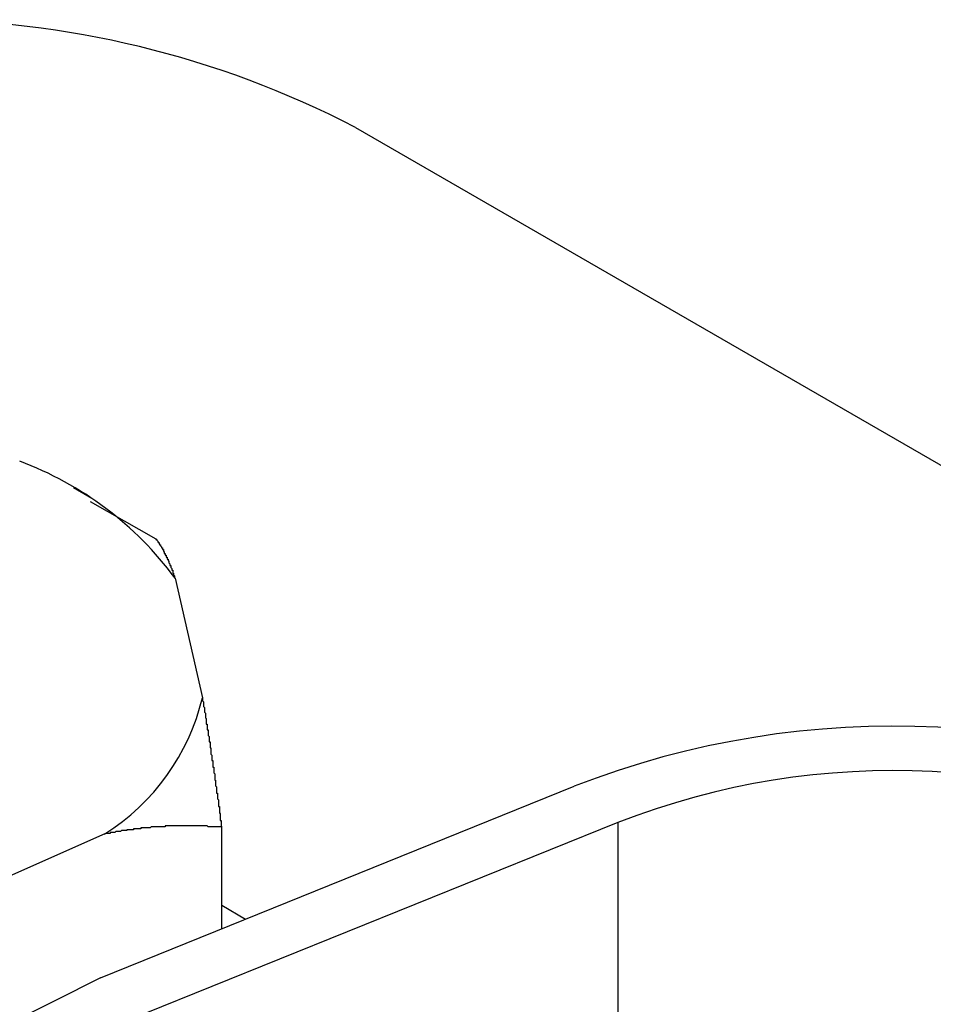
# Model space of a CAD drawing. Extents: x 9.3 to 31.1, y 5.1 to 19.6.
# Tile 126 of 132: x 29.1546 to 29.2525, y 19.4642 to 19.5697. Entities that reach past the tile are written whole.
import ezdxf

# ---------------------------------------------------------------- set-up
doc = ezdxf.new("R2010")
doc.units = 0
doc.layers.get('0').update_dxf_attribs({"linetype": 'CONTINUOUS'})

msp = doc.modelspace()

# ---------------------------------------------------------------- linework, layer by layer
at = {"color": 7, "linetype": 'CONTINUOUS'}
for p, q in [((29.1905686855, 19.5581410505), (29.7751845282, 19.2206495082)), ((29.1623495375, 19.5183900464), (29.1603692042, 19.5195336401)), ((29.1621656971, 19.5180676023), (29.1691824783, 19.5140702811)), ((29.1712476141, 19.5098644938), (29.1741849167, 19.4970238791)), ((29.1632538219, 19.4670434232), (29.2139929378, 19.4875532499)), ((29.2186962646, 19.4836755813), (29.1679571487, 19.4631657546)), ((29.1762500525, 19.4722967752), (29.1762500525, 19.4831739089)), ((29.2186962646, 19.4836755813), (29.2186962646, 19.3981927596)), ((29.1637393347, 19.4824496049), (29.1459449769, 19.4745608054)), ((29.1762500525, 19.4748021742), (29.1788026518, 19.47332859))]:
    msp.add_line(p, q, dxfattribs=at)
at = {"color": 7, "linetype": 'CONTINUOUS', "flags": 128}
msp.add_lwpolyline([(29.1632538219, 19.4670434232), (29.1533990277, 19.4620542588), (29.1456483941, 19.4559520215), (29.140369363, 19.4490260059), (29.1378122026, 19.4416045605), (29.1380981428, 19.43403952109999), (29.1412136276, 19.426689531), (29.1470109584, 19.4199030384), (29.1552152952, 19.4140017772)], dxfattribs=at)
at = {"color": 7}
for points in [[(29.1692, 19.5141, 0), (29.1692, 19.5141, 0), (29.1692, 19.514, 0), (29.1692, 19.514, 0), (29.1692, 19.514, 0), (29.1692, 19.514, 0), (29.1692, 19.514, 0), (29.1692, 19.514, 0), (29.1693, 19.514, 0), (29.1693, 19.514, 0), (29.1693, 19.5139, 0), (29.1693, 19.5139, 0), (29.1693, 19.5139, 0), (29.1693, 19.5139, 0), (29.1693, 19.5139, 0), (29.1693, 19.5139, 0), (29.1693, 19.5139, 0), (29.1693, 19.5139, 0), (29.1693, 19.5139, 0), (29.1694, 19.5138, 0), (29.1694, 19.5138, 0), (29.1694, 19.5138, 0), (29.1694, 19.5138, 0), (29.1694, 19.5138, 0), (29.1694, 19.5138, 0), (29.1694, 19.5138, 0), (29.1694, 19.5138, 0), (29.1694, 19.5137, 0), (29.1694, 19.5137, 0), (29.1694, 19.5137, 0), (29.1695, 19.5137, 0), (29.1695, 19.5137, 0), (29.1695, 19.5137, 0), (29.1695, 19.5137, 0), (29.1695, 19.5137, 0), (29.1695, 19.5136, 0), (29.1695, 19.5136, 0), (29.1695, 19.5136, 0), (29.1695, 19.5136, 0), (29.1695, 19.5136, 0), (29.1695, 19.5136, 0), (29.1695, 19.5136, 0), (29.1696, 19.5135, 0), (29.1696, 19.5135, 0), (29.1696, 19.5135, 0), (29.1696, 19.5135, 0), (29.1696, 19.5135, 0), (29.1696, 19.5135, 0), (29.1696, 19.5135, 0), (29.1696, 19.5135, 0), (29.1696, 19.5134, 0), (29.1696, 19.5134, 0), (29.1696, 19.5134, 0), (29.1697, 19.5134, 0), (29.1697, 19.5134, 0), (29.1697, 19.5134, 0), (29.1697, 19.5134, 0), (29.1697, 19.5133, 0), (29.1697, 19.5133, 0), (29.1697, 19.5133, 0), (29.1697, 19.5133, 0), (29.1697, 19.5133, 0), (29.1697, 19.5133, 0), (29.1697, 19.5133, 0), (29.1698, 19.5132, 0), (29.1698, 19.5132, 0), (29.1698, 19.5132, 0), (29.1698, 19.5132, 0), (29.1698, 19.5132, 0), (29.1698, 19.5132, 0), (29.1698, 19.5131, 0), (29.1698, 19.5131, 0), (29.1698, 19.5131, 0), (29.1698, 19.5131, 0), (29.1698, 19.5131, 0), (29.1699, 19.5131, 0), (29.1699, 19.5131, 0), (29.1699, 19.513, 0), (29.1699, 19.513, 0), (29.1699, 19.513, 0), (29.1699, 19.513, 0), (29.1699, 19.513, 0), (29.1699, 19.513, 0), (29.1699, 19.5129, 0), (29.1699, 19.5129, 0), (29.1699, 19.5129, 0), (29.17, 19.5129, 0), (29.17, 19.5129, 0), (29.17, 19.5129, 0), (29.17, 19.5128, 0), (29.17, 19.5128, 0), (29.17, 19.5128, 0), (29.17, 19.5128, 0), (29.17, 19.5128, 0), (29.17, 19.5128, 0), (29.17, 19.5127, 0), (29.17, 19.5127, 0), (29.1701, 19.5127, 0), (29.1701, 19.5127, 0), (29.1701, 19.5127, 0), (29.1701, 19.5126, 0), (29.1701, 19.5126, 0), (29.1701, 19.5126, 0), (29.1701, 19.5126, 0), (29.1701, 19.5126, 0), (29.1701, 19.5126, 0), (29.1701, 19.5125, 0), (29.1702, 19.5125, 0), (29.1702, 19.5125, 0), (29.1702, 19.5125, 0), (29.1702, 19.5125, 0), (29.1702, 19.5124, 0), (29.1702, 19.5124, 0), (29.1702, 19.5124, 0), (29.1702, 19.5124, 0), (29.1702, 19.5124, 0), (29.1702, 19.5124, 0), (29.1702, 19.5123, 0), (29.1703, 19.5123, 0), (29.1703, 19.5123, 0), (29.1703, 19.5123, 0), (29.1703, 19.5123, 0), (29.1703, 19.5122, 0), (29.1703, 19.5122, 0), (29.1703, 19.5122, 0), (29.1703, 19.5122, 0), (29.1703, 19.5122, 0), (29.1703, 19.5121, 0), (29.1703, 19.5121, 0), (29.1704, 19.5121, 0), (29.1704, 19.5121, 0), (29.1704, 19.5121, 0), (29.1704, 19.512, 0), (29.1704, 19.512, 0), (29.1704, 19.512, 0), (29.1704, 19.512, 0), (29.1704, 19.512, 0), (29.1704, 19.5119, 0), (29.1704, 19.5119, 0), (29.1704, 19.5119, 0), (29.1705, 19.5119, 0), (29.1705, 19.5119, 0), (29.1705, 19.5118, 0), (29.1705, 19.5118, 0), (29.1705, 19.5118, 0), (29.1705, 19.5118, 0), (29.1705, 19.5118, 0), (29.1705, 19.5117, 0), (29.1705, 19.5117, 0), (29.1705, 19.5117, 0), (29.1706, 19.5117, 0), (29.1706, 19.5117, 0), (29.1706, 19.5116, 0), (29.1706, 19.5116, 0), (29.1706, 19.5116, 0), (29.1706, 19.5116, 0), (29.1706, 19.5115, 0), (29.1706, 19.5115, 0), (29.1706, 19.5115, 0), (29.1706, 19.5115, 0), (29.1706, 19.5115, 0), (29.1707, 19.5114, 0), (29.1707, 19.5114, 0), (29.1707, 19.5114, 0), (29.1707, 19.5114, 0), (29.1707, 19.5113, 0), (29.1707, 19.5113, 0), (29.1707, 19.5113, 0), (29.1707, 19.5113, 0), (29.1707, 19.5112, 0), (29.1707, 19.5112, 0), (29.1708, 19.5112, 0), (29.1708, 19.5112, 0), (29.1708, 19.5112, 0), (29.1708, 19.5111, 0), (29.1708, 19.5111, 0), (29.1708, 19.5111, 0), (29.1708, 19.5111, 0), (29.1708, 19.511, 0), (29.1708, 19.511, 0), (29.1708, 19.511, 0), (29.1708, 19.511, 0), (29.1709, 19.5109, 0), (29.1709, 19.5109, 0), (29.1709, 19.5109, 0), (29.1709, 19.5109, 0), (29.1709, 19.5108, 0), (29.1709, 19.5108, 0), (29.1709, 19.5108, 0), (29.1709, 19.5108, 0), (29.1709, 19.5107, 0), (29.1709, 19.5107, 0), (29.171, 19.5107, 0), (29.171, 19.5107, 0), (29.171, 19.5106, 0), (29.171, 19.5106, 0), (29.171, 19.5106, 0), (29.171, 19.5106, 0), (29.171, 19.5105, 0), (29.171, 19.5105, 0), (29.171, 19.5105, 0), (29.171, 19.5104, 0), (29.171, 19.5104, 0), (29.1711, 19.5104, 0), (29.1711, 19.5104, 0), (29.1711, 19.5103, 0), (29.1711, 19.5103, 0), (29.1711, 19.5103, 0), (29.1711, 19.5103, 0), (29.1711, 19.5102, 0), (29.1711, 19.5102, 0), (29.1711, 19.5102, 0), (29.1711, 19.5102, 0), (29.1712, 19.5101, 0), (29.1712, 19.5101, 0), (29.1712, 19.5101, 0), (29.1712, 19.5101, 0), (29.1712, 19.51, 0), (29.1712, 19.51, 0), (29.1712, 19.51, 0), (29.1712, 19.5099, 0), (29.1712, 19.5099, 0), (29.1712, 19.5099, 0), (29.1712, 19.5099, 0)], [(29.1742, 19.497, 0), (29.1742, 19.497, 0), (29.1742, 19.4969, 0), (29.1742, 19.4969, 0), (29.1742, 19.4968, 0), (29.1742, 19.4968, 0), (29.1742, 19.4967, 0), (29.1742, 19.4967, 0), (29.1743, 19.4966, 0), (29.1743, 19.4966, 0), (29.1743, 19.4965, 0), (29.1743, 19.4965, 0), (29.1743, 19.4964, 0), (29.1743, 19.4964, 0), (29.1743, 19.4963, 0), (29.1743, 19.4963, 0), (29.1743, 19.4962, 0), (29.1743, 19.4962, 0), (29.1743, 19.4961, 0), (29.1743, 19.4961, 0), (29.1744, 19.496, 0), (29.1744, 19.496, 0), (29.1744, 19.4959, 0), (29.1744, 19.4959, 0), (29.1744, 19.4958, 0), (29.1744, 19.4958, 0), (29.1744, 19.4957, 0), (29.1744, 19.4957, 0), (29.1744, 19.4956, 0), (29.1744, 19.4956, 0), (29.1744, 19.4955, 0), (29.1744, 19.4955, 0), (29.1745, 19.4954, 0), (29.1745, 19.4954, 0), (29.1745, 19.4953, 0), (29.1745, 19.4953, 0), (29.1745, 19.4952, 0), (29.1745, 19.4952, 0), (29.1745, 19.4951, 0), (29.1745, 19.4951, 0), (29.1745, 19.495, 0), (29.1745, 19.495, 0), (29.1745, 19.4949, 0), (29.1745, 19.4949, 0), (29.1746, 19.4948, 0), (29.1746, 19.4948, 0), (29.1746, 19.4947, 0), (29.1746, 19.4947, 0), (29.1746, 19.4946, 0), (29.1746, 19.4946, 0), (29.1746, 19.4945, 0), (29.1746, 19.4945, 0), (29.1746, 19.4944, 0), (29.1746, 19.4943, 0), (29.1746, 19.4943, 0), (29.1746, 19.4942, 0), (29.1747, 19.4942, 0), (29.1747, 19.4941, 0), (29.1747, 19.4941, 0), (29.1747, 19.494, 0), (29.1747, 19.494, 0), (29.1747, 19.4939, 0), (29.1747, 19.4939, 0), (29.1747, 19.4938, 0), (29.1747, 19.4938, 0), (29.1747, 19.4937, 0), (29.1747, 19.4937, 0), (29.1747, 19.4936, 0), (29.1748, 19.4936, 0), (29.1748, 19.4935, 0), (29.1748, 19.4935, 0), (29.1748, 19.4934, 0), (29.1748, 19.4934, 0), (29.1748, 19.4933, 0), (29.1748, 19.4933, 0), (29.1748, 19.4932, 0), (29.1748, 19.4931, 0), (29.1748, 19.4931, 0), (29.1748, 19.493, 0), (29.1748, 19.493, 0), (29.1749, 19.4929, 0), (29.1749, 19.4929, 0), (29.1749, 19.4928, 0), (29.1749, 19.4928, 0), (29.1749, 19.4927, 0), (29.1749, 19.4927, 0), (29.1749, 19.4926, 0), (29.1749, 19.4926, 0), (29.1749, 19.4925, 0), (29.1749, 19.4925, 0), (29.1749, 19.4924, 0), (29.1749, 19.4923, 0), (29.175, 19.4923, 0), (29.175, 19.4922, 0), (29.175, 19.4922, 0), (29.175, 19.4921, 0), (29.175, 19.4921, 0), (29.175, 19.492, 0), (29.175, 19.492, 0), (29.175, 19.4919, 0), (29.175, 19.4919, 0), (29.175, 19.4918, 0), (29.175, 19.4918, 0), (29.175, 19.4917, 0), (29.175, 19.4917, 0), (29.1751, 19.4916, 0), (29.1751, 19.4915, 0), (29.1751, 19.4915, 0), (29.1751, 19.4914, 0), (29.1751, 19.4914, 0), (29.1751, 19.4913, 0), (29.1751, 19.4913, 0), (29.1751, 19.4912, 0), (29.1751, 19.4912, 0), (29.1751, 19.4911, 0), (29.1751, 19.4911, 0), (29.1751, 19.491, 0), (29.1752, 19.4909, 0), (29.1752, 19.4909, 0), (29.1752, 19.4908, 0), (29.1752, 19.4908, 0), (29.1752, 19.4907, 0), (29.1752, 19.4907, 0), (29.1752, 19.4906, 0), (29.1752, 19.4906, 0), (29.1752, 19.4905, 0), (29.1752, 19.4905, 0), (29.1752, 19.4904, 0), (29.1752, 19.4903, 0), (29.1753, 19.4903, 0), (29.1753, 19.4902, 0), (29.1753, 19.4902, 0), (29.1753, 19.4901, 0), (29.1753, 19.4901, 0), (29.1753, 19.49, 0), (29.1753, 19.49, 0), (29.1753, 19.4899, 0), (29.1753, 19.4899, 0), (29.1753, 19.4898, 0), (29.1753, 19.4897, 0), (29.1753, 19.4897, 0), (29.1753, 19.4896, 0), (29.1754, 19.4896, 0), (29.1754, 19.4895, 0), (29.1754, 19.4895, 0), (29.1754, 19.4894, 0), (29.1754, 19.4894, 0), (29.1754, 19.4893, 0), (29.1754, 19.4892, 0), (29.1754, 19.4892, 0), (29.1754, 19.4891, 0), (29.1754, 19.4891, 0), (29.1754, 19.489, 0), (29.1754, 19.489, 0), (29.1755, 19.4889, 0), (29.1755, 19.4889, 0), (29.1755, 19.4888, 0), (29.1755, 19.4888, 0), (29.1755, 19.4887, 0), (29.1755, 19.4886, 0), (29.1755, 19.4886, 0), (29.1755, 19.4885, 0), (29.1755, 19.4885, 0), (29.1755, 19.4884, 0), (29.1755, 19.4884, 0), (29.1755, 19.4883, 0), (29.1755, 19.4882, 0), (29.1756, 19.4882, 0), (29.1756, 19.4881, 0), (29.1756, 19.4881, 0), (29.1756, 19.488, 0), (29.1756, 19.488, 0), (29.1756, 19.4879, 0), (29.1756, 19.4879, 0), (29.1756, 19.4878, 0), (29.1756, 19.4877, 0), (29.1756, 19.4877, 0), (29.1756, 19.4876, 0), (29.1756, 19.4876, 0), (29.1757, 19.4875, 0), (29.1757, 19.4875, 0), (29.1757, 19.4874, 0), (29.1757, 19.4874, 0), (29.1757, 19.4873, 0), (29.1757, 19.4872, 0), (29.1757, 19.4872, 0), (29.1757, 19.4871, 0), (29.1757, 19.4871, 0), (29.1757, 19.487, 0), (29.1757, 19.487, 0), (29.1757, 19.4869, 0), (29.1757, 19.4868, 0), (29.1758, 19.4868, 0), (29.1758, 19.4867, 0), (29.1758, 19.4867, 0), (29.1758, 19.4866, 0), (29.1758, 19.4866, 0), (29.1758, 19.4865, 0), (29.1758, 19.4864, 0), (29.1758, 19.4864, 0), (29.1758, 19.4863, 0), (29.1758, 19.4863, 0), (29.1758, 19.4862, 0), (29.1758, 19.4862, 0), (29.1759, 19.4861, 0), (29.1759, 19.486, 0), (29.1759, 19.486, 0), (29.1759, 19.4859, 0), (29.1759, 19.4859, 0), (29.1759, 19.4858, 0), (29.1759, 19.4858, 0), (29.1759, 19.4857, 0), (29.1759, 19.4856, 0), (29.1759, 19.4856, 0), (29.1759, 19.4855, 0), (29.1759, 19.4855, 0), (29.1759, 19.4854, 0), (29.176, 19.4854, 0), (29.176, 19.4853, 0), (29.176, 19.4852, 0), (29.176, 19.4852, 0), (29.176, 19.4851, 0), (29.176, 19.4851, 0), (29.176, 19.485, 0), (29.176, 19.485, 0), (29.176, 19.4849, 0), (29.176, 19.4848, 0), (29.176, 19.4848, 0), (29.176, 19.4847, 0), (29.176, 19.4847, 0), (29.1761, 19.4846, 0), (29.1761, 19.4846, 0), (29.1761, 19.4845, 0), (29.1761, 19.4844, 0), (29.1761, 19.4844, 0), (29.1761, 19.4843, 0), (29.1761, 19.4843, 0), (29.1761, 19.4842, 0), (29.1761, 19.4842, 0), (29.1761, 19.4841, 0), (29.1761, 19.484, 0), (29.1761, 19.484, 0), (29.1761, 19.4839, 0), (29.1762, 19.4839, 0), (29.1762, 19.4838, 0), (29.1762, 19.4838, 0), (29.1762, 19.4837, 0), (29.1762, 19.4836, 0), (29.1762, 19.4836, 0), (29.1762, 19.4835, 0), (29.1762, 19.4835, 0), (29.1762, 19.4834, 0), (29.1762, 19.4833, 0), (29.1762, 19.4833, 0), (29.1762, 19.4832, 0), (29.1763, 19.4832, 0)], [(29.1763, 19.4832, 0), (29.1762, 19.4832, 0), (29.1761, 19.4832, 0), (29.1761, 19.4832, 0), (29.176, 19.4832, 0), (29.176, 19.4832, 0), (29.1759, 19.4832, 0), (29.1759, 19.4832, 0), (29.1758, 19.4832, 0), (29.1758, 19.4832, 0), (29.1757, 19.4832, 0), (29.1757, 19.4832, 0), (29.1756, 19.4832, 0), (29.1755, 19.4832, 0), (29.1755, 19.4832, 0), (29.1754, 19.4832, 0), (29.1754, 19.4832, 0), (29.1753, 19.4832, 0), (29.1753, 19.4832, 0), (29.1752, 19.4832, 0), (29.1752, 19.4832, 0), (29.1751, 19.4832, 0), (29.1751, 19.4832, 0), (29.175, 19.4832, 0), (29.175, 19.4832, 0), (29.1749, 19.4832, 0), (29.1748, 19.4832, 0), (29.1748, 19.4832, 0), (29.1747, 19.4833, 0), (29.1747, 19.4833, 0), (29.1746, 19.4833, 0), (29.1746, 19.4833, 0), (29.1745, 19.4833, 0), (29.1745, 19.4833, 0), (29.1744, 19.4833, 0), (29.1744, 19.4833, 0), (29.1743, 19.4833, 0), (29.1742, 19.4833, 0), (29.1742, 19.4833, 0), (29.1741, 19.4833, 0), (29.1741, 19.4833, 0), (29.174, 19.4833, 0), (29.174, 19.4833, 0), (29.1739, 19.4833, 0), (29.1739, 19.4833, 0), (29.1738, 19.4833, 0), (29.1738, 19.4833, 0), (29.1737, 19.4833, 0), (29.1736, 19.4833, 0), (29.1736, 19.4833, 0), (29.1735, 19.4833, 0), (29.1735, 19.4833, 0), (29.1734, 19.4833, 0), (29.1734, 19.4833, 0), (29.1733, 19.4833, 0), (29.1733, 19.4833, 0), (29.1732, 19.4833, 0), (29.1732, 19.4833, 0), (29.1731, 19.4833, 0), (29.173, 19.4833, 0), (29.173, 19.4833, 0), (29.1729, 19.4833, 0), (29.1729, 19.4833, 0), (29.1728, 19.4833, 0), (29.1728, 19.4833, 0), (29.1727, 19.4833, 0), (29.1727, 19.4833, 0), (29.1726, 19.4833, 0), (29.1726, 19.4833, 0), (29.1725, 19.4833, 0), (29.1724, 19.4833, 0), (29.1724, 19.4833, 0), (29.1723, 19.4833, 0), (29.1723, 19.4833, 0), (29.1722, 19.4833, 0), (29.1722, 19.4833, 0), (29.1721, 19.4833, 0), (29.1721, 19.4833, 0), (29.172, 19.4833, 0), (29.1719, 19.4833, 0), (29.1719, 19.4833, 0), (29.1718, 19.4833, 0), (29.1718, 19.4833, 0), (29.1717, 19.4833, 0), (29.1717, 19.4833, 0), (29.1716, 19.4833, 0), (29.1716, 19.4833, 0), (29.1715, 19.4833, 0), (29.1714, 19.4833, 0), (29.1714, 19.4833, 0), (29.1713, 19.4833, 0), (29.1713, 19.4833, 0), (29.1712, 19.4833, 0), (29.1712, 19.4833, 0), (29.1711, 19.4833, 0), (29.1711, 19.4833, 0), (29.171, 19.4833, 0), (29.1709, 19.4833, 0), (29.1709, 19.4833, 0), (29.1708, 19.4833, 0), (29.1708, 19.4833, 0), (29.1707, 19.4833, 0), (29.1707, 19.4833, 0), (29.1706, 19.4833, 0), (29.1706, 19.4833, 0), (29.1705, 19.4833, 0), (29.1704, 19.4833, 0), (29.1704, 19.4833, 0), (29.1703, 19.4833, 0), (29.1703, 19.4833, 0), (29.1702, 19.4833, 0), (29.1702, 19.4832, 0), (29.1701, 19.4832, 0), (29.17, 19.4832, 0), (29.17, 19.4832, 0), (29.1699, 19.4832, 0), (29.1699, 19.4832, 0), (29.1698, 19.4832, 0), (29.1698, 19.4832, 0), (29.1697, 19.4832, 0), (29.1697, 19.4832, 0), (29.1696, 19.4832, 0), (29.1695, 19.4832, 0), (29.1695, 19.4832, 0), (29.1694, 19.4832, 0), (29.1694, 19.4832, 0), (29.1693, 19.4832, 0), (29.1693, 19.4832, 0), (29.1692, 19.4832, 0), (29.1691, 19.4832, 0), (29.1691, 19.4832, 0), (29.169, 19.4832, 0), (29.169, 19.4832, 0), (29.1689, 19.4832, 0), (29.1689, 19.4832, 0), (29.1688, 19.4832, 0), (29.1687, 19.4832, 0), (29.1687, 19.4832, 0), (29.1686, 19.4831, 0), (29.1686, 19.4831, 0), (29.1685, 19.4831, 0), (29.1685, 19.4831, 0), (29.1684, 19.4831, 0), (29.1684, 19.4831, 0), (29.1683, 19.4831, 0), (29.1682, 19.4831, 0), (29.1682, 19.4831, 0), (29.1681, 19.4831, 0), (29.1681, 19.4831, 0), (29.168, 19.4831, 0), (29.168, 19.4831, 0), (29.1679, 19.4831, 0), (29.1678, 19.4831, 0), (29.1678, 19.4831, 0), (29.1677, 19.4831, 0), (29.1677, 19.4831, 0), (29.1676, 19.4831, 0), (29.1676, 19.483, 0), (29.1675, 19.483, 0), (29.1674, 19.483, 0), (29.1674, 19.483, 0), (29.1673, 19.483, 0), (29.1673, 19.483, 0), (29.1672, 19.483, 0), (29.1672, 19.483, 0), (29.1671, 19.483, 0), (29.167, 19.483, 0), (29.167, 19.483, 0), (29.1669, 19.483, 0), (29.1669, 19.483, 0), (29.1668, 19.483, 0), (29.1668, 19.4829, 0), (29.1667, 19.4829, 0), (29.1666, 19.4829, 0), (29.1666, 19.4829, 0), (29.1665, 19.4829, 0), (29.1665, 19.4829, 0), (29.1664, 19.4829, 0), (29.1663, 19.4829, 0), (29.1663, 19.4829, 0), (29.1662, 19.4829, 0), (29.1662, 19.4829, 0), (29.1661, 19.4829, 0), (29.1661, 19.4828, 0), (29.166, 19.4828, 0), (29.1659, 19.4828, 0), (29.1659, 19.4828, 0), (29.1658, 19.4828, 0), (29.1658, 19.4828, 0), (29.1657, 19.4828, 0), (29.1657, 19.4828, 0), (29.1656, 19.4828, 0), (29.1655, 19.4828, 0), (29.1655, 19.4828, 0), (29.1654, 19.4827, 0), (29.1654, 19.4827, 0), (29.1653, 19.4827, 0), (29.1653, 19.4827, 0), (29.1652, 19.4827, 0), (29.1651, 19.4827, 0), (29.1651, 19.4827, 0), (29.165, 19.4827, 0), (29.165, 19.4827, 0), (29.1649, 19.4827, 0), (29.1648, 19.4826, 0), (29.1648, 19.4826, 0), (29.1647, 19.4826, 0), (29.1647, 19.4826, 0), (29.1646, 19.4826, 0), (29.1646, 19.4826, 0), (29.1645, 19.4826, 0), (29.1644, 19.4826, 0), (29.1644, 19.4826, 0), (29.1643, 19.4826, 0), (29.1643, 19.4825, 0), (29.1642, 19.4825, 0), (29.1641, 19.4825, 0), (29.1641, 19.4825, 0), (29.164, 19.4825, 0), (29.164, 19.4825, 0), (29.1639, 19.4825, 0), (29.1639, 19.4825, 0), (29.1638, 19.4825, 0), (29.1637, 19.4824, 0)]]:
    msp.add_polyline3d(points, dxfattribs=at)
at = {"color": 7, "linetype": 'CONTINUOUS'}
for centre, radius, start, end in [((29.1432426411, 19.4668021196), 0.1028715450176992, 62.60967223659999, 117.3903277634), ((29.1418125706, 19.4880308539), 0.0366487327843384, 36.5664226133, 69.56775372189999), ((29.1509751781, 19.5026282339), 0.0238767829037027, 302.3157337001, 346.4248908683), ((29.2482088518, 19.3998216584), 0.094167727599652, 62.91121744, 111.3061199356), ((29.2482515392, 19.4078941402), 0.0813408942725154, 62.91121744, 111.3061199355)]:
    msp.add_arc(centre, radius, start, end, dxfattribs=at)

doc.saveas('drawing.dxf')
